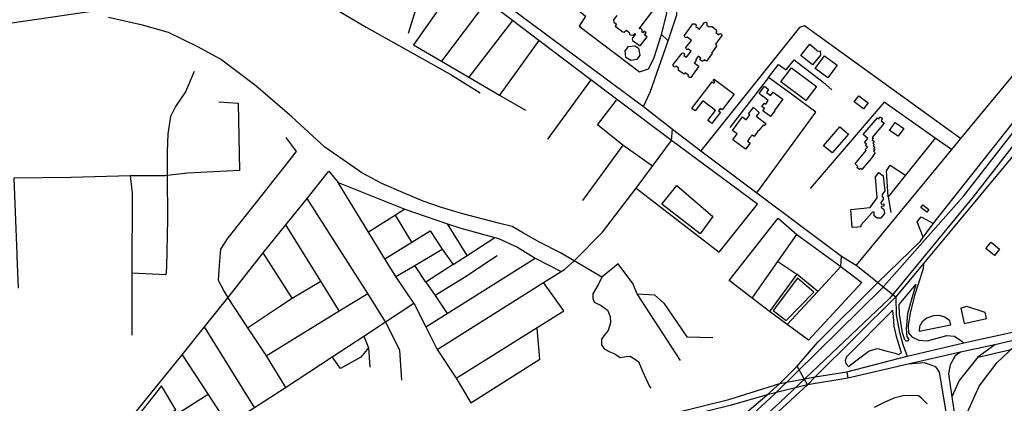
# Model space of a CAD drawing. Header units: millimetres. Extents: x 664923 to 767831, y 3118803 to 3207600.
# Tile 42 of 256: x 700971 to 702927, y 3151808 to 3152571. Entities that reach past the tile are written whole.
import ezdxf

# ---------------------------------------------------------------- set-up
doc = ezdxf.new("R2010")
doc.units = ezdxf.units.MM
for name, color, linetype in [('buildings', 5, 'Continuous'), ('parks', 8, 'Continuous'), ('railways', 4, 'Continuous'), ('roads_1', 1, 'Continuous'), ('roads_2', 2, 'Continuous'), ('roads_3', 3, 'Continuous')]:
    doc.layers.add(name, color=color, linetype=linetype)

msp = doc.modelspace()

# ---------------------------------------------------------------- linework, layer by layer
at = {"layer": 'buildings'}
for points in [[(702157.63, 3152579.24), (702150.79, 3152570.65), (702151.22, 3152565.92), (702156.57, 3152561.61), (702153.91, 3152558.17), (702169.26, 3152546.42), (702171.99, 3152546.3), (702176.35, 3152550.26), (702181.71, 3152545.28), (702182.44, 3152542.06), (702184.85, 3152540.92), (702189.46, 3152540.32), (702191.65, 3152541.38), (702192.98, 3152543.27), (702194.71, 3152541.77), (702188.86, 3152535.07), (702187.89, 3152532.34), (702188.45, 3152529.47), (702203.79, 3152518.55), (702217.43, 3152536.57), (702212.27, 3152540.21), (702215.76, 3152545.01), (702211.79, 3152547.99), (702209.63, 3152544.74), (702206.88, 3152546.55), (702208.05, 3152548.27), (702207.49, 3152550.96), (702205.41, 3152553.13), (702202, 3152552.9), (702237.29, 3152599.74)], [(702773.76, 3151807.23), (702762.78, 3151819.06), (702756.4, 3151823.13), (702742.47, 3151823.94), (702726.19, 3151823.14), (702707.36, 3151818.63), (702688.58, 3151810.21), (702668.79, 3151800.19)]]:
    msp.add_lwpolyline(points, dxfattribs=at)
for points in [[(702291.57, 3152539.62), (702308.62, 3152562.4), (702312.63, 3152562.68), (702314.99, 3152560.41), (702314.2, 3152557.04), (702321.47, 3152551.7), (702331.59, 3152565.32), (702334.54, 3152566), (702336.47, 3152564.35), (702336.12, 3152560.14), (702341.04, 3152556.44), (702343.98, 3152557.34), (702346.73, 3152557.38), (702354.66, 3152550.79), (702355.35, 3152547.64), (702353.91, 3152545.52), (702360.11, 3152541.01), (702361.54, 3152542.57), (702363.62, 3152543.13), (702365.66, 3152541.84), (702366.08, 3152539.68), (702353.15, 3152521.84), (702354.9, 3152520.39), (702355.23, 3152518.47), (702345.28, 3152504.35), (702346.78, 3152503.33), (702335.38, 3152488.43), (702331.46, 3152490.89), (702330.45, 3152489.08), (702329.1, 3152490.17), (702327.3, 3152487.77), (702321.89, 3152491.51), (702324.59, 3152494.38), (702319.29, 3152498), (702314.02, 3152491.67), (702315.54, 3152490.36), (702310.84, 3152485.23), (702320.53, 3152478.26), (702304.18, 3152455.83), (702301.79, 3152455.64), (702299.53, 3152456.94), (702298.9, 3152458.86), (702299.62, 3152460.36), (702292.97, 3152465), (702290.92, 3152462.74), (702279.74, 3152469.98), (702279.8, 3152474.89), (702274.65, 3152478.51), (702273.64, 3152477.31), (702271.24, 3152477.27), (702269.42, 3152478.72), (702269.53, 3152481.54), (702286.91, 3152504.43), (702289.14, 3152504.92), (702291.41, 3152503.32), (702291.74, 3152501.24), (702290.58, 3152499.45), (702295.56, 3152496.41), (702304.92, 3152508.47), (702300.07, 3152512.54), (702298.45, 3152511.32), (702296.51, 3152511.29), (702294.98, 3152512.75), (702294.79, 3152515.57), (702306.04, 3152529.74), (702297.12, 3152535.98), (702294.77, 3152535.03), (702292.53, 3152536.56), (702291.57, 3152539.62)], [(702180.31, 3152517.58), (702193.05, 3152519.16), (702200.63, 3152514.03), (702203.25, 3152500.36), (702197.45, 3152491.45), (702185.05, 3152489.55), (702175.58, 3152495.99), (702173.82, 3152508.66), (702180.31, 3152517.58)], [(702522.7, 3152499.39), (702540.52, 3152521.94), (702554.36, 3152511.08), (702555.07, 3152508.53), (702561.31, 3152509.13), (702561.97, 3152500.25), (702546.35, 3152480.9), (702522.7, 3152499.39)], [(702551.46, 3152474.02), (702569.85, 3152499), (702595.18, 3152480.56), (702576.79, 3152455.58), (702551.46, 3152474.02)], [(702504.11, 3152475.2), (702554.02, 3152437.94), (702532.88, 3152409.92), (702482.97, 3152447.17), (702504.11, 3152475.2)], [(702307.59, 3152396.34), (702346.73, 3152447.16), (702349.91, 3152444.73), (702351.86, 3152447.27), (702349.43, 3152449.13), (702348.61, 3152449.75), (702350.91, 3152452.75), (702390.43, 3152422.63), (702366.61, 3152391.69), (702363, 3152394.44), (702359.52, 3152389.93), (702363.27, 3152387.06), (702345.9, 3152364.52), (702338.12, 3152370.45), (702353.56, 3152390.51), (702328.48, 3152409.62), (702312.88, 3152389.37), (702310.98, 3152390.81), (702306.16, 3152394.48), (702307.59, 3152396.34)], [(702457.94, 3152410.3), (702448.25, 3152417.87), (702448.18, 3152417.79), (702439.85, 3152423.86), (702450.58, 3152438.46), (702458.93, 3152432.4), (702454.49, 3152426.37), (702462.8, 3152419.87), (702467.95, 3152426.83), (702487.37, 3152412.58), (702481.49, 3152404.65), (702481.36, 3152404.75), (702470.81, 3152390.11), (702471.09, 3152389.92), (702466.11, 3152383.24), (702465.99, 3152383.32), (702462.45, 3152378.63), (702447.25, 3152389.97), (702450.73, 3152394.58), (702445.68, 3152398.29), (702450.66, 3152404.97), (702453.09, 3152403.19), (702457.94, 3152410.3)], [(702629.13, 3152407.65), (702638.29, 3152419.6), (702656.43, 3152405.86), (702647.28, 3152393.9), (702629.13, 3152407.65)], [(702414.38, 3152372.08), (702421.9, 3152381.45), (702418.88, 3152383.87), (702428.68, 3152395.99), (702440.39, 3152386.63), (702434.47, 3152379.31), (702453.27, 3152364.41), (702449.77, 3152360.05), (702448.03, 3152361.44), (702439.26, 3152350.55), (702438.65, 3152351.04), (702429.9, 3152338.92), (702426.27, 3152341.53), (702421.25, 3152335.24), (702421.2, 3152335.27), (702416.99, 3152329.61), (702422.26, 3152325.67), (702412.9, 3152313.31), (702387.83, 3152332.11), (702396.75, 3152343.87), (702387.27, 3152350.86), (702407.09, 3152377.45), (702414.38, 3152372.08)], [(702634.28, 3152276.82), (702636.35, 3152279.38), (702630.51, 3152284.15), (702652.67, 3152310.99), (702650.69, 3152312.64), (702655.02, 3152317.77), (702651.27, 3152321.09), (702653.3, 3152323.35), (702649.48, 3152326.6), (702656.23, 3152334.46), (702646.7, 3152342.45), (702675.11, 3152376), (702677.58, 3152373.93), (702680.41, 3152378), (702685.41, 3152374.58), (702682.26, 3152370.01), (702688.22, 3152365.01), (702664.41, 3152336.89), (702667.11, 3152334.6), (702664.8, 3152331.91), (702668.62, 3152328.53), (702665.79, 3152325.35), (702668.72, 3152322.9), (702666.45, 3152320.21), (702669.75, 3152317.53), (702667.24, 3152314.45), (702669.84, 3152312.61), (702667.48, 3152309.28), (702670.89, 3152306.53), (702665.84, 3152300.34), (702666.56, 3152299.73), (702644.36, 3152272.83), (702641.33, 3152275.31), (702639.3, 3152272.8), (702634.28, 3152276.82)], [(702699.25, 3152350.9), (702710.51, 3152366.66), (702727.22, 3152354.84), (702715.96, 3152339.09), (702699.25, 3152350.9)], [(702600.34, 3152358.04), (702617.37, 3152343.54), (702585.03, 3152305.93), (702567.99, 3152320.44), (702600.34, 3152358.04)], [(702684.19, 3152223.45), (702684.65, 3152218.32), (702686.18, 3152218.56), (702686.52, 3152213.51), (702681.94, 3152207.5), (702682.16, 3152204.27), (702687.73, 3152204.79), (702687.89, 3152200.05), (702682.24, 3152199.71), (702682.34, 3152198.3), (702688.08, 3152193.47), (702688.92, 3152185.98), (702681.54, 3152176.48), (702674.47, 3152176.36), (702668.74, 3152181.18), (702668.85, 3152188.22), (702665.76, 3152188.48), (702664.76, 3152187.4), (702641.85, 3152162.56), (702642.1, 3152159.06), (702635.64, 3152158.58), (702624.96, 3152157.77), (702622.01, 3152193.7), (702660.61, 3152197.35), (702674.69, 3152216.83), (702670.96, 3152258.11), (702670.95, 3152258.12), (702670.96, 3152258.12), (702670.9, 3152258.74), (702671.5, 3152258.79), (702678.07, 3152266.83), (702686.2, 3152260.26), (702686.22, 3152260.26), (702689.54, 3152230.46), (702684.19, 3152223.45)], [(702761, 3152197.67), (702765, 3152202.97), (702777.16, 3152193.88), (702773.15, 3152188.58), (702761, 3152197.67)], [(702890.71, 3152116.31), (702900.77, 3152128.58), (702917.74, 3152114.8), (702907.68, 3152102.54), (702890.71, 3152116.31)], [(702840.68, 3151997.54), (702847.1, 3151967.17), (702891.93, 3151977.08), (702889.14, 3151989.23), (702852.41, 3152000.56), (702840.68, 3151997.54)], [(702758.24, 3151951.91), (702820.87, 3151964.19), (702819.13, 3151972.19), (702809.26, 3151979.9), (702798.21, 3151983.03), (702786.55, 3151982.49), (702773.3, 3151977.95), (702764.24, 3151970.1), (702758.72, 3151961.27), (702758.24, 3151951.91)]]:
    msp.add_lwpolyline(points, close=True, dxfattribs=at)
at = {"layer": 'parks'}
for points in [[(702348.42, 3152179.87), (702322.96, 3152145.15), (702247.12, 3152204.06), (702276.74, 3152241.36), (702348.42, 3152179.87)], [(702494.05, 3151973.3), (702548.57, 3152029.43), (702516.15, 3152057.32), (702467.66, 3151992.92), (702494.05, 3151973.3)], [(702718.07, 3152005.1), (702751.06, 3152044.47), (702741.01, 3152008.48), (702734.88, 3151986.5), (702732.08, 3151956.49), (702733.17, 3151941.5), (702737.4, 3151935.29), (702735.1, 3151932.15), (702731.92, 3151931.67), (702729.57, 3151934.58), (702724.78, 3151948.56), (702719.07, 3151985.85), (702718.07, 3152005.1)], [(702702.68, 3151991.05), (702613.5, 3151900.64), (702611.03, 3151893.8), (702612.31, 3151887.49), (702617.83, 3151881.96), (702629.22, 3151890.83), (702658.78, 3151912.68), (702674.96, 3151917.65), (702691.54, 3151913.01), (702710.24, 3151907.94), (702716.64, 3151905.46), (702722.95, 3151909.1), (702712.97, 3151941.52), (702708.61, 3151961.61), (702706.86, 3151980.8), (702705.95, 3151992.74), (702702.68, 3151991.05)], [(701202.4, 3151747.89), (701281.45, 3151795.24), (701252.89, 3151843.26), (701191.17, 3151765.26), (701202.4, 3151747.89)]]:
    msp.add_lwpolyline(points, close=True, dxfattribs=at)
at = {"layer": 'railways'}
msp.add_lwpolyline([(703056.68, 3150148.9), (702894.13, 3151278.74), (702837.07, 3151666.55), (702840.94, 3151740.61), (702854.16, 3151791.16), (702876.85, 3151842.31), (702912.51, 3151889.14), (702947.91, 3151922.63)], dxfattribs=at)
at = {"layer": 'roads_1'}
for points in [[(701999.99, 3151392.58), (702470.77, 3151826.95), (702682.84, 3152035.71), (702846.78, 3152220.7), (703011.82, 3152432.57)], [(703025.85, 3152425.4), (702864.98, 3152218.86), (702698.71, 3152016.53), (702481.08, 3151810.01), (702010.84, 3151381.03)]]:
    msp.add_lwpolyline(points, dxfattribs=at)
at = {"layer": 'roads_2'}
for points in [[(701240.05, 3153117.87), (701249.94, 3153111.19), (701483.3, 3152938.19), (701547.52, 3152890.59), (701704.1, 3152774.51), (701791.45, 3152709.77), (701795.15, 3152707.01), (702210.4, 3152398.19), (702267.69, 3152353.06), (702324.27, 3152310.07), (702435.61, 3152226.91), (702604.01, 3152101.14), (702632.62, 3152082.89), (702671.25, 3152052.29), (702675.89, 3152048.88), (702711.52, 3152020.34), (702712.54, 3151984.54), (702718.79, 3151949.48), (702725.34, 3151925.21), (702734.17, 3151901.93)], [(702480.96, 3151847.66), (702551.51, 3151860.84), (702614.18, 3151871.03), (702734.17, 3151901.93), (702846.77, 3151928.54), (703126.78, 3151990.09), (703381.77, 3152043.57), (703492.65, 3152067.65), (703882.13, 3152146.11), (703966.99, 3152161.46), (704031.32, 3152172.61), (704167.75, 3152196.45), (704221.46, 3152207.24), (704230.35, 3152208.96), (704318.39, 3152225.96), (704385.86, 3152231.56), (704442.64, 3152226.13), (704500.16, 3152225.21), (704562, 3152235.74), (704689.29, 3152260.35), (704754.63, 3152275.5), (704972.5, 3152343.06), (705014.36, 3152355.91), (705042.08, 3152383.8)], [(703193.12, 3151991.28), (702908.26, 3151924.75), (702839.92, 3151910.17), (702736.08, 3151886.11), (702616.28, 3151858.17), (702536.02, 3151845.41)], [(702614.18, 3151871.03), (702616.28, 3151858.17)], [(702125.11, 3151752.12), (702170.45, 3151763.23), (702205.82, 3151772.78), (702379.82, 3151815.83), (702480.96, 3151847.66)], [(702456.11, 3151825.25), (702382.54, 3151804.17), (702301.84, 3151784.13), (702209.12, 3151760.72), (702172.07, 3151750.61), (702125.11, 3151752.12)]]:
    msp.add_lwpolyline(points, dxfattribs=at)
at = {"layer": 'roads_3'}
for points in [[(702456.11, 3151825.25), (702480.96, 3151847.66), (702515.47, 3151882.21), (702556.75, 3151929.98), (702675.89, 3152048.88), (702760.39, 3152130.97), (702766.04, 3152138.56), (702786.11, 3152165.57), (702789.66, 3152170.34), (702955.21, 3152379.92), (703317.27, 3152833.05), (703735.51, 3153346.59), (703781.51, 3153403.59), (704175.61, 3153878.24), (704182.65, 3153887.54), (704432.74, 3154192.97), (704467.52, 3154238.78), (704517.63, 3154303.23), (704571.51, 3154374.54), (704667.5, 3154499.62)], [(703988.42, 3153728.26), (703810.56, 3153513.16), (703780.54, 3153476.52), (703770.8, 3153464.63), (703697.13, 3153373.73), (703517.92, 3153157.21), (703384.49, 3152995.29), (703321.19, 3152922.51), (703244.08, 3152826.84), (703077.42, 3152621.26), (702840, 3152334.54), (702822.14, 3152312.86), (702632.62, 3152082.89)], [(702210.4, 3152398.19), (702223.87, 3152426.76), (702259.46, 3152528.71), (702276.86, 3152580.42), (702275.89, 3152616.48), (702270.98, 3152801.51), (702270.04, 3152825.13), (702270.16, 3152829.04), (702269.95, 3152927.4), (702266.62, 3153045.64), (702264.47, 3153121.7), (702262.8, 3153177.88)], [(702259.46, 3152528.71), (702246.01, 3152541.15), (702256.63, 3152582.84), (702250.42, 3152614.5), (702070.32, 3152723.64), (702051.15, 3152699.73), (702053.17, 3152612.65), (702095.5, 3152577.51), (702082.7, 3152558.08), (702202.23, 3152466.86), (702220.66, 3152473.07), (702230.86, 3152493.74), (702246.01, 3152541.15)], [(701795.15, 3152707.01), (701761.79, 3152602.81), (701742.69, 3152543.21)], [(700832.58, 3152548.65), (700850.37, 3152550.41), (700927.89, 3152560.77), (701086.75, 3152583.56), (701400.85, 3152628.59), (701415.09, 3152630.32), (701457.06, 3152635.41), (701494.89, 3152635.22), (701529.47, 3152628.28), (701575.26, 3152605.66), (701659.33, 3152556.08), (701826.54, 3152462.78), (701886.03, 3152425.33)], [(702196.13, 3152235.8), (702360.57, 3152108.99), (702437.12, 3152203.98), (702265.96, 3152330.67), (702156.69, 3152413.16), (702105.77, 3152451.6), (702002.66, 3152529.43), (701950.27, 3152568.98), (701899.24, 3152607.49), (701843.51, 3152649.57), (701753.25, 3152520.9), (701809.18, 3152488.22), (701863.5, 3152456.49), (701924.4, 3152420.9), (701975.73, 3152390.91)], [(701899.24, 3152607.49), (701809.18, 3152488.22)], [(702283.57, 3151893.57), (702198.15, 3152026.29), (702189.12, 3152046.88), (702160.05, 3152085.48), (702127.72, 3152058.99), (702045.33, 3152107.76), (702003.78, 3152128.78), (701972.37, 3152146.65), (701949.44, 3152159.63), (701922.42, 3152166.7), (701848.96, 3152185.51), (701809.25, 3152197.37), (701772.88, 3152210.12), (701733.92, 3152227.02), (701690.72, 3152245.52), (701650.85, 3152266.57), (701622.77, 3152286.17), (701577.69, 3152317.17), (701511.91, 3152377.94), (701440.24, 3152439.43), (701370.4, 3152492.59), (701325.43, 3152516.91), (701266.94, 3152545.18), (701215.4, 3152560.18), (701147.89, 3152574.92)], [(701950.27, 3152568.98), (701863.5, 3152456.49)], [(702840, 3152334.54), (702530.32, 3152558.77), (702520.55, 3152555.38), (702324.27, 3152310.07)], [(702002.66, 3152529.43), (701924.4, 3152420.9)], [(702458.79, 3152455.79), (702478.86, 3152481.95), (702493.73, 3152471.07), (702509.43, 3152491.36), (702566.99, 3152446.53), (702584.41, 3152431.58)], [(701317.91, 3152467.93), (701300.72, 3152427.12), (701280.54, 3152398.23), (701270.7, 3152378.11), (701265.73, 3152344.26), (701264.18, 3152308.01), (701264.3, 3152260.95), (701264.61, 3152174.81), (701262.88, 3152078.4), (701261.58, 3152063.64), (701194.36, 3152066.81)], [(702105.77, 3152451.6), (702019.61, 3152333.12)], [(702435.61, 3152226.91), (702552.92, 3152387.16), (702504.62, 3152422.95), (702458.79, 3152455.79), (702382.02, 3152356.59)], [(701366.76, 3152407.73), (701405.38, 3152404.7), (701407.97, 3152271.23), (701304.7, 3152265.78), (701264.3, 3152260.95), (701259.75, 3152260.4), (701190.94, 3152260.77), (701073.76, 3152256.92), (700959.62, 3152256.19), (700965.51, 3152104.67), (700965.67, 3152100.36), (700968.6, 3152037.19)], [(702169.45, 3152321.48), (702119.16, 3152361.59), (702156.98, 3152410.75)], [(702822.14, 3152312.86), (702789.81, 3152335.59), (702688.39, 3152406.9), (702541.65, 3152235.64)], [(701082.39, 3151575.68), (701134.76, 3151602.73), (701141.77, 3151606.35), (701182.66, 3151635.18), (701243.16, 3151674.99), (701357.67, 3151748.77), (701384.53, 3151766.07), (701438.01, 3151800.5), (701499.27, 3151839.95), (701591.86, 3151900.7), (701655.2, 3151942.26), (701698.04, 3151970.38), (701754.49, 3152007.42), (701777.99, 3151960.54), (701800.63, 3151915.38), (702012.05, 3152048.38), (702046.77, 3152070.23), (702053.47, 3152074.44), (702071.69, 3152090.64), (702128.7, 3152148.49), (702196.13, 3152235.8), (702228.42, 3152279.65), (702265.96, 3152330.67), (702267.69, 3152353.06)], [(702982.38, 3152346.28), (702766.59, 3152086.61), (702711.52, 3152020.34), (702551.51, 3151860.84), (702536.02, 3151845.41), (702436.08, 3151753.09), (702326.73, 3151648.57), (702069.03, 3151411.12), (701909.54, 3151257.84), (701893.79, 3151243.25), (701833.46, 3151187.34), (701826.78, 3151181.14), (701692.13, 3151058.02), (701562.93, 3150939.83), (701552.38, 3150930.17), (701546.97, 3150925.62), (701496.88, 3150883.45), (701472.19, 3150862.65), (701463.14, 3150853.82), (701444.33, 3150835.42)], [(701499.64, 3152336.58), (701520.8, 3152308.71), (701441.98, 3152208.83), (701384.58, 3152137.55), (701370.47, 3152114.6), (701367.31, 3152082.93), (701365.34, 3152053.43), (701377.45, 3152030.92), (701384.42, 3152017.8)], [(702789.81, 3152335.59), (702731.09, 3152261.93), (702696.47, 3152218.49), (702701.82, 3152187.96)], [(702228.42, 3152279.65), (702169.45, 3152321.48), (702088.95, 3152211.37)], [(701181.09, 3151765.09), (701293.87, 3151905.02), (701338.61, 3151960.74), (701384.42, 3152017.8), (701455.17, 3152107.67), (701500.16, 3152163.19), (701542.44, 3152215.37), (701585.22, 3152269.64), (701604.1, 3152247.38), (701736.15, 3152194.44), (701820.91, 3152165.42), (701847.78, 3152156.21), (701915.05, 3152137.69), (701922.11, 3152135.75), (701960.23, 3152118.84), (701995.08, 3152096.85), (702046.77, 3152070.23)], [(702696.47, 3152218.49), (702693.16, 3152270.67), (702700.21, 3152281.6), (702731.09, 3152261.93)], [(701190.94, 3152260.77), (701194.84, 3152226.79), (701194.36, 3152066.81), (701194, 3151944.18)], [(701754.49, 3152007.42), (701718.28, 3152060.32), (701696.61, 3152095.82), (701664.33, 3152148.71), (701604.1, 3152247.38)], [(702874.76, 3151900.36), (702897.77, 3151905.35), (703051.39, 3151941.57), (703112.7, 3151956.03), (703331.41, 3152001.36), (703360.82, 3152007.63), (703539.24, 3152045.66), (703605.96, 3152059.13), (703875.78, 3152113.91), (704007.8, 3152136.72), (704012.21, 3152137.49), (704236.61, 3152176.79), (704355.43, 3152197.6), (704495.99, 3152188.33), (704720.47, 3152229.35)], [(701461.21, 3151902.87), (701606.13, 3151992.05), (701662.53, 3152026.75), (701542.44, 3152215.37)], [(701736.15, 3152194.44), (701717.72, 3152182.7), (701664.33, 3152148.71)], [(701750.21, 3152128.98), (701717.72, 3152182.7)], [(701859.99, 3152102.16), (701820.91, 3152165.42)], [(702477.95, 3152176.25), (702514.65, 3152144.27), (702602.34, 3152080.54), (702644.08, 3152048.65), (702538.45, 3151933.92), (702495.88, 3151964.97), (702460.96, 3151991.13), (702426.04, 3152017.29), (702380.88, 3152052.47), (702477.95, 3152176.25)], [(702766.04, 3152138.56), (702753.87, 3152169.18), (702761.65, 3152178.78), (702786.11, 3152165.57)], [(701606.13, 3151992.05), (701569.36, 3152051.41), (701500.16, 3152163.19)], [(701696.61, 3152095.82), (701750.21, 3152128.98), (701786.59, 3152151.49), (701810.67, 3152114.59), (701832.12, 3152084.17), (701778.27, 3152049.51), (701796.42, 3152022.53), (701820.26, 3151987.09)], [(701832.12, 3152084.17), (701859.99, 3152102.16), (701915.05, 3152137.69)], [(702476.91, 3152090.09), (702514.65, 3152144.27)], [(701424.11, 3151958.27), (701487.1, 3152000.61), (701512.21, 3152017.49), (701455.17, 3152107.67)], [(701718.28, 3152060.32), (701756.19, 3152082.59), (701810.67, 3152114.59)], [(701777.99, 3151960.54), (701820.26, 3151987.09), (701995.08, 3152096.85)], [(701919.58, 3152101.4), (701854.9, 3152058.54), (701796.42, 3152022.53)], [(702426.04, 3152017.29), (702476.91, 3152090.09), (702515.18, 3152064.83)], [(702602.34, 3152080.54), (702604.01, 3152101.14)], [(701778.27, 3152049.51), (701756.19, 3152082.59)], [(702602.34, 3152080.54), (702556.97, 3152030.42)], [(702766.59, 3152086.61), (702765.64, 3152075.74), (702748.95, 3152022.65), (702739.84, 3151987.74), (702736.06, 3151962.85), (702736.57, 3151948.48), (702743.28, 3151940.49), (702757.05, 3151934.19), (702774.15, 3151932.91), (702793.5, 3151937.95), (702812.59, 3151943.26), (702828.11, 3151941.7), (702840.49, 3151933.13), (702846.77, 3151928.54)], [(701512.21, 3152017.49), (701569.36, 3152051.41)], [(701800.63, 3151915.38), (701838.61, 3151858.32), (702052.36, 3151992.46), (702012.05, 3152048.38)], [(702127.72, 3152058.99), (702120.79, 3152044.98), (702109.51, 3152025.93), (702109.43, 3152016.5), (702112.63, 3152009.72), (702126.49, 3152002.89), (702138.97, 3151993.67), (702144.17, 3151980.8), (702144.61, 3151968.55), (702140.37, 3151953.15), (702133.41, 3151945.02), (702127.17, 3151935.72), (702126.88, 3151924.88), (702132, 3151916.47), (702143.24, 3151910.78), (702153.25, 3151906.94), (702164.04, 3151899.82), (702176.09, 3151901.45), (702184.14, 3151902.28), (702200.68, 3151891.26), (702208.58, 3151872.54), (702222.61, 3151841.9), (702225.04, 3151838.63)], [(702495.88, 3151964.97), (702556.97, 3152030.42), (702515.18, 3152064.83), (702460.96, 3151991.13)], [(701384.42, 3152017.8), (701424.11, 3151958.27), (701461.21, 3151902.87), (701499.27, 3151839.95)], [(701730.31, 3151854.21), (701726.67, 3151914.11), (701698.04, 3151970.38), (701662.53, 3152026.75)], [(702198.15, 3152026.29), (702232.57, 3152023.99), (702250.5, 3152007.58), (702296.21, 3151940.63), (702348.37, 3151939.01)], [(701438.01, 3151800.5), (701338.61, 3151960.74)], [(701838.61, 3151858.32), (701867.18, 3151809.47), (702004.41, 3151896.3), (701999.14, 3151958.1)], [(701655.2, 3151942.26), (701664.44, 3151918.68), (701666.84, 3151880.52)], [(701664.44, 3151918.68), (701649.25, 3151900.28), (701608.83, 3151877.44), (701591.86, 3151900.7)], [(702908.26, 3151924.75), (702874.76, 3151900.36), (702837.29, 3151853.82), (702823.04, 3151821.35)], [(701293.87, 3151905.02), (701345.43, 3151825.99), (701384.53, 3151766.07)], [(702839.92, 3151910.17), (702829.59, 3151903.09), (702819.64, 3151884.89), (702816.28, 3151866.91), (702818.75, 3151848.45), (702823.04, 3151821.35), (702835.03, 3151742.13), (702837.07, 3151728.64), (702926.43, 3151130.55), (702935.3, 3151071.19), (702976.48, 3150783.65), (702980.13, 3150760.8), (703023.15, 3150460.77), (703028.24, 3150425.21), (703029.99, 3150411.41), (703074.81, 3150058.98), (703085.88, 3149976.46), (703091.9, 3149887.97), (703093.5, 3149818.33), (703103.53, 3149799.04), (703123.59, 3149795.99), (703140.89, 3149798.11), (703169.98, 3149803.77), (703207.05, 3149811)], [(702536.02, 3151845.41), (702515.47, 3151882.21)], [(703061.41, 3149796.64), (703072.67, 3149818.14), (703073.23, 3149846.43), (703071.56, 3149923.44), (703068.49, 3149982.94), (703064.38, 3150042.52), (703042.9, 3150193.03), (703017.7, 3150389.65), (703014.48, 3150409.43), (703012.3, 3150422.79), (702959.08, 3150782.89), (702910, 3151121.01), (702908.33, 3151132.54), (702827.35, 3151690.5), (702822.19, 3151725.72), (702820.27, 3151739.23), (702812.81, 3151783.64), (702798.44, 3151870.08), (702791.31, 3151880.69), (702768.48, 3151888.65), (702736.08, 3151886.11)], [(702536.02, 3151845.41), (702456.11, 3151825.25)], [(701345.43, 3151825.99), (701200.97, 3151733.65), (701243.16, 3151674.99)], [(701414.07, 3150870.3), (701433.52, 3150884.7), (701445.56, 3150893.61), (701468.81, 3150914.77), (701664.11, 3151092.56), (701888, 3151302.22), (702041.87, 3151446.31), (702396.7, 3151774.81), (702411.67, 3151787.51), (702456.11, 3151825.25)]]:
    msp.add_lwpolyline(points, dxfattribs=at)

doc.saveas('drawing.dxf')
